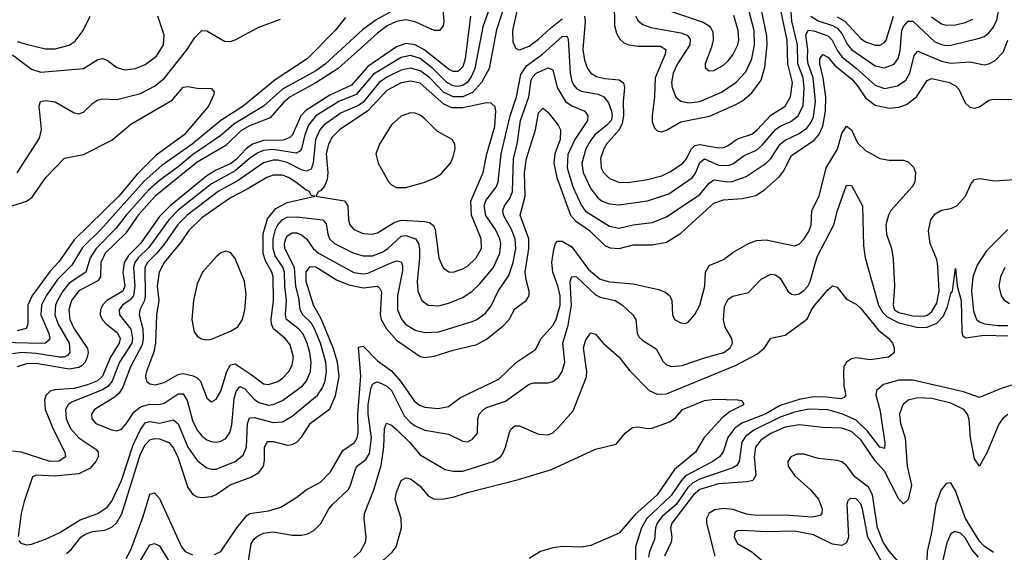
# Model space of a CAD drawing. Header units: inches. Extents: x 501365 to 657855, y 482276 to 547543.
# Tile 35 of 256: x 521781 to 525935, y 501587 to 503836. Entities that reach past the tile are written whole.
import ezdxf

# ---------------------------------------------------------------- set-up
doc = ezdxf.new("R2010")
doc.units = ezdxf.units.IN
doc.header["$MEASUREMENT"] = 0
doc.layers.add('A5520', color=7, linetype='Continuous')

msp = doc.modelspace()

# ---------------------------------------------------------------- linework, layer by layer
at = {"layer": 'A5520', "color": 5}
for points, elevation in [([(523843.5, 503950), (523793.2, 503793.2), (523761.9, 503630), (523729.1, 503570), (523691.8, 503528.2), (523650, 503510.4), (523610, 503510.4), (523569.2, 503529.2), (523510, 503591), (523470, 503620.5), (523430, 503630.8), (523390, 503622.3), (523330, 503592.9), (523297.5, 503570), (523230, 503487), (523210, 503473.9), (523137.2, 503442.8), (523063.4, 503390), (523047.2, 503370), (523029.6, 503330.4), (523019, 503230), (523010, 503204), (522990, 503196.6), (522970, 503201.6), (522910, 503232.1), (522870, 503242.8), (522850, 503242.7), (522810, 503231.6), (522702.7, 503157.3), (522618.1, 503110), (522487.2, 503010), (522450, 502972.4), (522391.3, 502888.7), (522360.1, 502850), (522319.4, 502810), (522308.2, 502790), (522309.8, 502670), (522306.7, 502650), (522287.2, 502610), (522285.4, 502590), (522300.4, 502530), (522302.3, 502490), (522297.9, 502462.1), (522248.8, 502370), (522216.4, 502283.6), (522200.9, 502259.1), (522179.6, 502240.4), (522096.3, 502190), (522083.7, 502170), (522085, 502150), (522102, 502130), (522170, 502103.8), (522190, 502100.1), (522210, 502106.3), (522230, 502128.6), (522261.8, 502178.2), (522290, 502201.4), (522328.1, 502211.9), (522370, 502211.3), (522390, 502216.5), (522450, 502256.3), (522470, 502255.4), (522487, 502227), (522510, 502143.5), (522530, 502102.7), (522550, 502078), (522570, 502062), (522590, 502053.9), (522610, 502052), (522630, 502055.9), (522650, 502067.2), (522667.8, 502092.2), (522675.6, 502124.4), (522685.4, 502234.6), (522694.7, 502265.3), (522710, 502286.6), (522730, 502277.8), (522770, 502233), (522790, 502218.9), (522830, 502208.6), (522850, 502211.3), (522890, 502227), (522973.5, 502290), (522990.4, 502310), (523008.3, 502350), (523011.3, 502390), (523004.8, 502430), (522994.2, 502470), (522975.3, 502510), (522957.2, 502530), (522906.5, 502570), (522902.1, 502590), (522907.2, 502650), (522899.2, 502710), (522898.2, 502770), (522891, 502791), (522859.1, 502839.1), (522849.7, 502870), (522849.7, 502910), (522859.7, 502950), (522870.2, 502969.8), (522888.4, 502990), (522910, 503001.4), (522950, 503003.9), (523059.7, 502990), (523073.4, 502973.4), (523080.3, 502930), (523088.4, 502910), (523108.7, 502890), (523190, 502850.5), (523230, 502838.3), (523270, 502839.1), (523310, 502854), (523334.8, 502870), (523390, 502922), (523410, 502924.2), (523450.7, 502910.7), (523463.6, 502890), (523467.9, 502867.9), (523468.4, 502830), (523457.2, 502730), (523460.4, 502690), (523478, 502650), (523504.9, 502630), (523550, 502627.8), (523590, 502638.8), (523650, 502662.9), (523690.3, 502689.7), (523720.9, 502719.1), (523779.5, 502790), (523807.3, 502850), (523810.3, 502890), (523806.1, 502910), (523787.8, 502950), (523748.3, 503008.3), (523740.6, 503050), (523747.3, 503072.7), (523790.9, 503129.1), (523799, 503150), (523811.7, 503270), (523850.9, 503430), (523877.7, 503510), (523895.1, 503604.9), (523919.6, 503640.4), (523986.7, 503690), (524070, 503765.5), (524090, 503766.5), (524094.9, 503754.9), (524103.1, 503610), (524110, 503574.3), (524118.7, 503558.7), (524130, 503545.2), (524150, 503533.9), (524221.9, 503521.9), (524246.2, 503510), (524264.6, 503484.6), (524277.6, 503450), (524280.5, 503430), (524275.8, 503410), (524257.9, 503390), (524207.8, 503350), (524190, 503327.5), (524170.1, 503290), (524153.2, 503230), (524158.3, 503190), (524190, 503122), (524221.5, 503081.5), (524238.2, 503070), (524270, 503058.1), (524310, 503053.9), (524430, 503070.6), (524519.2, 503100.8), (524619.1, 503170), (524632.2, 503187.8), (524650, 503232.8), (524670, 503248.7), (524730, 503221.4), (524770, 503220.1), (524790, 503227.7), (524838.3, 503261.7), (524890, 503285.5), (524914.2, 503305.8), (524970, 503372.1), (524990, 503385.9), (525034.8, 503405.2), (525065, 503430), (525086.4, 503473.6), (525091.4, 503548.6), (525086.5, 503590), (525064.2, 503650), (525062.9, 503730), (525038.9, 503830), (525032.3, 503927.7)], 1860), ([(525119.4, 503850), (525150, 503831.3), (525210, 503811.2), (525230, 503799.6), (525250, 503777.6), (525272.7, 503732.7), (525290.9, 503710), (525390, 503640.9), (525430, 503632.4), (525470, 503647.9), (525488.1, 503671.9), (525495.6, 503704.4), (525503.4, 503790), (525510, 503807.2), (525530, 503830.1), (525550, 503829), (525642.6, 503742.6), (525670, 503730.5), (525690, 503727.4), (525710, 503728.5), (525830, 503757.7), (525850, 503765.2), (525870, 503779.8), (525890, 503804.2), (525904.3, 503835.7), (525933.3, 503986.7)], 1860), ([(523561.5, 503930), (523570.1, 503829.9), (523567.3, 503810), (523552.7, 503790), (523530, 503789.9), (523450, 503826.5), (523410, 503834.6), (523370, 503828.2), (523330.7, 503809.3), (523290, 503779.1), (523124.9, 503630), (523030, 503569.7), (522922.5, 503510), (522894.3, 503485.7), (522838, 503422), (522750, 503387.9), (522713.2, 503366.8), (522650, 503305), (522530, 503233.9), (522351.2, 503088.8), (522280.4, 503010), (522226.6, 502933.4), (522141.5, 502850), (522123.4, 502810), (522121.6, 502750), (522110, 502733.1), (522030, 502690.9), (521999.6, 502650), (521988, 502610), (521992.8, 502570), (522011.2, 502530), (522067.2, 502447.2), (522069.7, 502430), (522065.7, 502410), (522057, 502390), (522044, 502376), (522030, 502366.5), (521990, 502359.7), (521850, 502383.6), (521810, 502382.6), (521770.1, 502370)], 1780), ([(523779.2, 503930), (523734.8, 503805.2), (523701.6, 503630), (523686.1, 503594), (523668.8, 503570), (523650, 503557.6), (523630, 503553.5), (523610, 503556.3), (523583.2, 503570), (523524.4, 503630), (523470, 503671.4), (523430, 503684), (523390, 503675.5), (523274.2, 503605.8), (523200.4, 503519.6), (523126.9, 503490), (523030.9, 503429.1), (522998.9, 503390), (522984, 503350), (522970, 503290), (522960.9, 503279.1), (522947.5, 503272.5), (522850, 503288.1), (522810, 503283.1), (522786, 503274), (522750.1, 503250), (522690, 503197.8), (522590, 503143.1), (522450, 503030.9), (522409.5, 502990), (522326, 502874), (522280.9, 502830), (522266.9, 502810), (522261.1, 502790), (522267.2, 502710), (522261.6, 502670), (522247.5, 502652.5), (522214.6, 502630), (522200.5, 502610), (522202.5, 502590), (522249.4, 502529.4), (522256.1, 502490), (522253.3, 502470), (522202.4, 502390), (522171.6, 502310), (522152.9, 502287.1), (522130, 502272.7), (521999.8, 502220.2), (521985.1, 502210), (521974.2, 502190), (521977.2, 502150), (521995.3, 502110), (522030, 502070.1), (522102.5, 502022.5), (522112.3, 502010), (522112.5, 501990), (522102.7, 501970), (522077.6, 501942.4), (522030, 501918.3), (521927.5, 501907.5), (521850, 501911.8), (521835.1, 501904.9), (521799.1, 501800.9), (521786.8, 501750), (521773.7, 501653.7)], 1840), ([(523886.5, 503910), (523859.7, 503790), (523861.9, 503741.9), (523874.4, 503714.4), (523890, 503708.6), (523930, 503724.6), (523970, 503753), (524019.8, 503800.2), (524070, 503839.4)], 1880), ([(524163.3, 503850), (524166.8, 503830), (524156.5, 503710), (524164.2, 503664.2), (524176.6, 503630), (524190.8, 503610), (524215.2, 503595.2), (524250, 503586.8), (524310, 503582.3), (524328.8, 503568.8), (524332.5, 503550), (524326.8, 503490), (524328.3, 503430), (524323.2, 503396.8), (524309.7, 503370.3), (524257.2, 503310), (524245.4, 503290), (524232, 503250), (524234.4, 503210), (524244.8, 503190), (524270, 503165), (524309.2, 503149.2), (524348.3, 503148.3), (524430, 503160.7), (524490, 503176.9), (524530, 503195.9), (524578.4, 503230), (524593.2, 503246.8), (524615.6, 503290), (524630, 503304.9), (524650.8, 503309.2), (524730, 503295), (524750, 503296.4), (524770, 503304), (524810, 503332), (524870, 503352.9), (524892.5, 503370), (524950, 503432.9), (525010, 503470.1), (525032.5, 503510), (525041.5, 503570), (525021.5, 503650), (525018.8, 503750), (524984.6, 503915.4)], 1880), ([(524289.7, 503910), (524290.8, 503810.8), (524299, 503779), (524312.9, 503752.9), (524330, 503738.6), (524350.4, 503730), (524390, 503724.4), (524484.6, 503724.6), (524507.4, 503710), (524504.6, 503690), (524462.2, 503590), (524459, 503510), (524448.8, 503430), (524450, 503404.9), (524459.7, 503379.7), (524470, 503366.4), (524490, 503362.5), (524510, 503368.9), (524570, 503405.1), (524691.8, 503428.2), (524803, 503477), (524830, 503493), (524870, 503526.9), (524910, 503580.6), (524924.4, 503635.6), (524934.5, 503730), (524933.7, 503766.3), (524912.7, 503870)], 1920), ([(523370, 503883.6), (523284.2, 503835.8), (523227.3, 503792.7), (523070, 503647.8), (523030, 503620.5), (522890, 503542.1), (522809.6, 503470.4), (522684.8, 503395.2), (522630, 503347.1), (522510, 503264.8), (522450, 503213.9), (522370, 503157.4), (522324.2, 503115.8), (522230.1, 503010), (522186.5, 502953.5), (522102.8, 502870), (522077.6, 502830), (522060.1, 502770), (521990, 502723.4), (521962.6, 502690), (521939.6, 502650), (521932.1, 502630), (521928.9, 502590), (521943, 502550), (521989, 502470), (521992, 502430), (521982.3, 502417.7), (521968.9, 502411.1), (521949.1, 502410.9), (521850, 502426.1), (521790.3, 502429.7), (521750, 502424.9)], 1760), ([(524378.6, 503850), (524390.9, 503830.9), (524410, 503815.9), (524443.4, 503803.4), (524570, 503780.6), (524596.8, 503770), (524610, 503754.2), (524608.3, 503730), (524555.8, 503650), (524538.7, 503610), (524531.1, 503571.1), (524533.2, 503550), (524549.3, 503509.3), (524570, 503491.6), (524605.3, 503485.3), (524650, 503490.5), (524742.3, 503530), (524802.4, 503570), (524844.2, 503615.8), (524869.9, 503670), (524881.6, 503730), (524879.9, 503790), (524858.9, 503870)], 1940), ([(524530.8, 503870.8), (524664.9, 503824.9), (524689.4, 503810), (524698.6, 503798.6), (524705, 503785), (524706.9, 503750), (524700.4, 503719.6), (524672.9, 503650), (524673.5, 503633.5), (524690, 503619.6), (524710, 503621.6), (524750, 503643.5), (524770, 503662), (524790, 503687.2), (524811.4, 503730), (524815.3, 503750), (524812.5, 503790), (524793.9, 503853.9)], 1960), ([(523154.9, 503845.1), (523112, 503790), (522994.1, 503670), (522858.2, 503581.8), (522723.6, 503470), (522630, 503409.9), (522508.5, 503310), (522380.4, 503219.6), (522306.4, 503153.6), (522122.5, 502950), (522046.2, 502873.8), (522001.1, 502798.9), (521940.7, 502739.3), (521892.1, 502670), (521873.2, 502630), (521870.3, 502590), (521903.9, 502510), (521907.5, 502490), (521901, 502479), (521889.7, 502470.3), (521872, 502468), (521707.5, 502472.5)], 1740), ([(521750, 503686.8), (521830, 503627.5), (521870, 503614.3), (522049.9, 503630.1), (522110, 503667), (522130, 503671.3), (522150, 503664.8), (522190, 503634.6), (522224.5, 503624.5), (522270, 503630.1), (522310, 503646.3), (522358.6, 503681.4), (522387.9, 503730), (522390.4, 503770), (522364, 503850)], 1760), ([(523683.6, 503850), (523660.5, 503670), (523650, 503636.5), (523637.2, 503622.8), (523630, 503617.2), (523610, 503616.6), (523590, 503626.2), (523490, 503707.2), (523450, 503730.2), (523410, 503735.5), (523370, 503721.7), (523250, 503637.7), (523180.3, 503559.7), (523090, 503516.6), (522987.6, 503452.4), (522967.1, 503430), (522931.5, 503350), (522921.2, 503338.8), (522892.4, 503327.6), (522810, 503326.3), (522763.5, 503310), (522736.3, 503290), (522694.5, 503245.5), (522671.7, 503228.3), (522610, 503200.6), (522570, 503176.3), (522415.3, 503050), (522370, 503004.7), (522291.2, 502890), (522240.1, 502839.9), (522221.2, 502810), (522216.3, 502770), (522223.7, 502710), (522215.3, 502690), (522148.8, 502650), (522130.1, 502630), (522121.8, 502610), (522121, 502590), (522128.8, 502570), (522146.8, 502550), (522194, 502514), (522204.9, 502490), (522200.6, 502470), (522164.2, 502410), (522129.7, 502330.3), (522108.7, 502311.3), (522066.6, 502293.4), (522010, 502279), (521927.2, 502272.8), (521910, 502266.9), (521890.9, 502249.1), (521885.5, 502230), (521888.9, 502190), (521924.1, 502104.1), (521971.8, 502010), (521974.6, 501990), (521948, 501972), (521910, 501970.6), (521786.6, 502010), (521750, 502014.3)], 1820), ([(521770, 503743.8), (521808, 503732.1), (521890, 503713.1), (521930, 503712.5), (521990, 503728.4), (522015.1, 503744.9), (522049, 503790), (522077.5, 503850)], 1780), ([(521770, 503188.4), (521864.7, 503335.3), (521872.1, 503372.1), (521863.1, 503470), (521869, 503491), (521890, 503495), (521930, 503489.2), (522010, 503443), (522030, 503437.8), (522050, 503445.2), (522090, 503483.8), (522110, 503497.1), (522130, 503501.8), (522190, 503499.4), (522290, 503524), (522350, 503555.4), (522390, 503586.8), (522487.7, 503710), (522519.1, 503760.9), (522550, 503790.4), (522570, 503788.9), (522644.5, 503744.5), (522670, 503743.3), (522690, 503750.1), (522790, 503804), (522881.6, 503838.4)], 1740), ([(525230, 503847.6), (525262.1, 503830), (525330, 503756.3), (525350, 503742.3), (525390, 503728.2), (525410, 503727.9), (525430, 503739), (525436.9, 503750), (525467.2, 503850)], 1880), ([(525627.5, 503847.5), (525670, 503818.7), (525690, 503812.3), (525730, 503814.2), (525770, 503824.6), (525802.3, 503837.7)], 1880), ([(521777, 501637), (521785, 501625), (521810, 501618), (521830, 501620.9), (521890, 501641.5), (521950, 501669.6), (522036.2, 501723.8), (522110, 501750.5), (522150, 501777), (522170, 501802.7), (522210.8, 501890), (522260.1, 502039.9), (522290, 502105.3), (522310, 502132.8), (522330, 502139.1), (522370, 502131.6), (522430, 502145.7), (522450, 502128.6), (522490, 502030.1), (522530, 501974.6), (522570, 501943.7), (522590, 501937.8), (522610, 501938.2), (522690, 501969.6), (522723.6, 501996.4), (522737.5, 502030), (522742.3, 502130), (522750, 502154.8), (522770, 502156.5), (522850, 502134.2), (522890, 502137.2), (522930, 502161.4), (523037.5, 502250), (523058.6, 502281.4), (523069.9, 502310.1), (523075.4, 502350), (523072.4, 502390), (523050, 502469.8), (523024.9, 502530), (523010, 502555.8), (522975, 502590), (522963.9, 502610), (522958.2, 502661.8), (522945.7, 502710), (522941, 502790), (522899.6, 502870), (522898.3, 502890), (522903.1, 502910), (522910, 502922.8), (522930, 502936.2), (522950, 502935.9), (522970, 502927.9), (522990.7, 502910.7), (523018.6, 502870), (523041.8, 502850), (523190, 502768.5), (523230, 502762.4), (523250, 502765.4), (523350.7, 502810.7), (523370, 502817.1), (523390, 502813.9), (523396.5, 502796.5), (523396.4, 502776.4), (523374.5, 502670), (523375.3, 502610), (523391.2, 502571.2), (523408.9, 502550), (523450, 502525.2), (523490, 502514.4), (523550, 502517.1), (523690, 502561.6), (523710, 502570.1), (523744.3, 502595.7), (523770, 502627.1), (523800.2, 502690), (523844.9, 502755.1), (523862.4, 502810), (523873.9, 502870), (523871.7, 502910), (523856.5, 502950), (523821.8, 503010), (523819.3, 503030), (523827, 503050), (523850, 503083.8), (523859.9, 503110), (523864.9, 503250), (523879.7, 503310), (523893.3, 503410), (523929, 503510), (523939.4, 503580.6), (523945.4, 503594.6), (523960.4, 503610), (524010, 503632.8), (524030, 503624), (524049.3, 503550), (524084.2, 503490), (524110, 503472.4), (524165.6, 503450), (524178.4, 503430), (524176.4, 503410), (524123.8, 503330), (524093.3, 503266.7), (524090.7, 503210), (524114.8, 503130), (524151, 503051), (524167.8, 503027.8), (524270, 502963.4), (524310, 502955.7), (524370, 502969.2), (524450, 502978.9), (524510, 503003.1), (524650, 503097.8), (524690, 503145.8), (524710, 503159), (524769.2, 503150.8), (524787.7, 503152.3), (524846.7, 503173.3), (524930.5, 503229.5), (524950, 503250.1), (524990, 503309.6), (525010, 503327.5), (525070, 503354.6), (525102.6, 503377.4), (525119.4, 503400.6), (525130, 503426), (525139.1, 503490), (525129.1, 503590), (525107.8, 503650), (525105, 503670), (525106.5, 503710), (525098.2, 503770), (525108.3, 503791.7), (525131.8, 503788.2), (525190, 503767.6), (525209.2, 503749.2), (525230, 503706.7), (525250, 503678.9), (525310.9, 503630.9), (525390, 503558.6), (525430, 503545), (525484.1, 503555.9), (525519.3, 503580.7), (525537.2, 503610), (525555.2, 503684.8), (525570, 503703), (525670, 503660.8), (525710, 503652.3), (525790, 503657.3), (525850, 503645.4), (525870, 503649.3), (525896.9, 503663.1), (525930, 503699.3), (525949.5, 503750)], 1840), ([(521978.2, 501581.8), (521999.7, 501600.3), (522039.2, 501650), (522056.8, 501663.2), (522090, 501674.8), (522140.3, 501679.7), (522170, 501692.5), (522190, 501712.3), (522211.3, 501748.7), (522290, 502002.3), (522310, 502040.9), (522330, 502061.3), (522350, 502067.1), (522370, 502065.1), (522410.1, 502050), (522430, 502026.4), (522448.7, 501988.7), (522490, 501860.2), (522511.1, 501831.1), (522530, 501820.8), (522550, 501817.4), (522590, 501822.1), (522610, 501830.7), (522669.1, 501870.9), (522756.4, 501903.6), (522790, 501924.2), (522809.2, 501950.8), (522814, 501974), (522813.3, 502030), (522825.9, 502054.1), (522850, 502054.7), (522910, 502038.4), (522930, 502041.2), (522950, 502052.1), (522970, 502072.7), (523007.9, 502132.1), (523090, 502192.4), (523112.8, 502247.2), (523129.2, 502330), (523122.3, 502390), (523104, 502450), (523052.3, 502572.3), (523019.8, 502630), (522990, 502730), (522990, 502771.6), (523006, 502794), (523030, 502791.5), (523117.2, 502737.2), (523170, 502716.1), (523230, 502703.9), (523290.3, 502710), (523301, 502701), (523307, 502687), (523301.1, 502590), (523306.1, 502570), (523327.9, 502530), (523370, 502482.3), (523470, 502413.4), (523490, 502409.6), (523530, 502415.3), (523610, 502440.3), (523710, 502464), (523750, 502487), (523819.1, 502540.9), (523845.8, 502570), (523870, 502614.2), (523918.4, 502650), (523930.5, 502670), (523930.9, 502690), (523917.5, 502737.5), (523913.8, 502770), (523928.6, 502870), (523928.8, 502910), (523891.8, 503010), (523913.4, 503090), (523910.7, 503189.3), (523918.6, 503250), (523956.5, 503370), (523970, 503442.6), (523990, 503462.7), (524010, 503444.4), (524053.1, 503390), (524063.3, 503370), (524061.7, 503330), (524038.3, 503270), (524034.1, 503230), (524046.8, 503170), (524104.6, 503010), (524125.9, 502985.9), (524185.4, 502945.4), (524250, 502882.8), (524271.9, 502871.9), (524310, 502868.9), (524370, 502885.6), (524450, 502884.4), (524510, 502896.9), (524570, 502934.6), (524710, 503061.1), (524750, 503075.1), (524830, 503080.1), (524886.8, 503093.2), (524923.2, 503116.8), (524986.5, 503173.5), (525004.2, 503195.8), (525037.3, 503262.7), (525132.8, 503327.2), (525152.9, 503350), (525170, 503385.7), (525180.9, 503450), (525182, 503510), (525170.6, 503590.6), (525156.3, 503650), (525157.3, 503670), (525170, 503688.8), (525190, 503678.1), (525221, 503641), (525290, 503585.5), (525316.3, 503556.3), (525350, 503505.5), (525390, 503475.1), (525450, 503462.8), (525490, 503466), (525523, 503477), (525564.3, 503510), (525610, 503579.4), (525630, 503587.5), (525704.2, 503570), (525730, 503556.8), (525742.8, 503542.8), (525770, 503485.2), (525790, 503466.7), (525810, 503462.2), (525830, 503467.7), (525870, 503495.3), (525890, 503500.1), (525970, 503498.2)], 1820), ([(521748.5, 503050), (521810, 503069.5), (521833.6, 503086.4), (521890.7, 503170), (521970, 503251.6), (522050, 503265.9), (522170, 503326.9), (522250, 503394.2), (522424, 503496), (522470, 503551), (522490, 503553.5), (522530, 503546.7), (522590, 503544.9), (522601.6, 503530), (522599.9, 503520.1), (522577.1, 503470), (522474.8, 503350), (522356.6, 503263.4), (522276.5, 503183.5), (522199.3, 503090), (522010, 502905.9), (521946.3, 502813.7), (521910, 502774.2), (521831.9, 502668.1), (521815.8, 502630), (521815.6, 502550), (521808.3, 502531.7), (521770, 502521.6)], 1720), ([(522602.8, 501577.2), (522629.4, 501590.6), (522696.7, 501690), (522738.5, 501741.5), (522751.5, 501750), (522830, 501762.2), (522882.2, 501777.8), (522950, 501819), (522989.2, 501850.8), (523050, 501883.1), (523092.9, 501927.1), (523143.9, 502016.1), (523194, 502050), (523204.7, 502070), (523208.8, 502091.2), (523208.1, 502170), (523219.7, 502330), (523210, 502452.7), (523230, 502457.7), (523290, 502395.8), (523350, 502353.1), (523387, 502310), (523445.8, 502225.8), (523468.4, 502208.4), (523490, 502200.1), (523545.8, 502194.2), (523590, 502202.4), (523640.2, 502239.8), (523801.9, 502318.1), (523877.3, 502390), (523957.6, 502442.4), (523981.5, 502490), (524030, 502544.1), (524044.5, 502570), (524060.7, 502630), (524060.9, 502670), (524051.6, 502711.6), (524030, 502770), (524025.6, 502810), (524034.6, 502865.4), (524042, 502890), (524050, 502900.8), (524070, 502901.1), (524110, 502876.6), (524180.7, 502780.7), (524230, 502739.7), (524270, 502728.8), (524370, 502721), (524476.8, 502696.8), (524505.4, 502685.4), (524523.5, 502670), (524532.1, 502650), (524534.7, 502590), (524543.6, 502570), (524570, 502555.2), (524590, 502553.4), (524601.2, 502558.8), (524630, 502590.2), (524650.9, 502630), (524671.2, 502710), (524675.2, 502770), (524690, 502797.1), (524750, 502823.2), (524790, 502853.1), (524855.6, 502890), (524890, 502903.4), (524930, 502905.5), (525050, 502880.5), (525070, 502887.8), (525090, 502909.4), (525110, 502942), (525120.8, 502970), (525123.6, 503030), (525154.2, 503090), (525183.5, 503210), (525231.1, 503288.9), (525250, 503354.5), (525270, 503386), (525290, 503370.2), (525316, 503316), (525350, 503283.8), (525410, 503249.5), (525450, 503242.1), (525510, 503242.2), (525530, 503234.9), (525552.5, 503212.5), (525561.3, 503190), (525557.6, 503150), (525546.7, 503130), (525457.1, 503030), (525446, 503010), (525435.8, 502970), (525438.1, 502930), (525459.2, 502870), (525465.9, 502825.9), (525472.5, 502710), (525466.1, 502630), (525472.3, 502610), (525490, 502598.9), (525550, 502584.6), (525596, 502584), (525611.4, 502588.6), (525630, 502602.9), (525650, 502639), (525660.3, 502690), (525655.4, 502795.4), (525650, 502823.5), (525622.3, 502890), (525615.4, 502944.6), (525624.8, 502990), (525643.4, 503016.6), (525670, 503031.2), (525710, 503038.2), (525735.1, 503050), (525772, 503090), (525796, 503144), (525810, 503160.3), (525830, 503165.8), (525894.9, 503154.9), (525997.7, 503162.3)], 1780), ([(522745.7, 501550), (522757.2, 501622.8), (522770, 501643), (522784.7, 501655.3), (522810, 501666.8), (522850, 501673.2), (522930, 501658.5), (522970, 501659.1), (522994.9, 501665.1), (523021.4, 501678.6), (523051.4, 501708.6), (523085.7, 501770), (523102, 501790), (523167.5, 501852.5), (523176.9, 501870), (523198.7, 501941.3), (523207, 501953), (523241.3, 501978.7), (523256.7, 502003.3), (523265.3, 502070), (523250.7, 502170), (523251.8, 502210), (523263, 502277), (523270, 502296.9), (523278.1, 502301.9), (523290, 502306.3), (523310, 502298.1), (523330, 502287.9), (523349, 502270), (523403, 502163), (523430, 502134.4), (523450, 502121), (523490, 502102.8), (523590, 502085.6), (523650, 502056), (523670, 502053.7), (523690, 502062.9), (523712, 502090), (523714.3, 502150), (523719.9, 502170), (523737.1, 502190), (523750, 502198.1), (523830, 502224.9), (523930, 502296.8), (523950, 502302.8), (524010, 502301.9), (524030, 502307.9), (524053.8, 502326.2), (524069.9, 502350), (524081, 502390), (524072, 502470), (524094.7, 502545.3), (524109.2, 502630), (524103.9, 502730), (524110, 502751.7), (524130, 502749.5), (524210, 502673.6), (524230, 502664.2), (524292.7, 502650), (524324.2, 502630), (524367.9, 502590), (524381.1, 502570), (524386.8, 502510), (524395.2, 502495.2), (524410, 502481.3), (524466.2, 502446.2), (524494.2, 502394.2), (524510, 502378.6), (524531.7, 502371.7), (524575.5, 502375.5), (524670, 502407.9), (524752, 502430), (524778.9, 502450), (524788.9, 502470), (524786.2, 502490), (524756.8, 502536.7), (524750, 502568.7), (524754.8, 502625.2), (524770, 502655.6), (524790, 502668.1), (524856.6, 502683.4), (524910, 502740.3), (524950, 502761.1), (524970, 502758), (524990, 502743.7), (525021.6, 502690), (525036.9, 502676.9), (525050, 502673.4), (525070, 502678.8), (525090, 502691.6), (525106, 502710), (525116.6, 502730), (525145.5, 502834.5), (525216.4, 502970), (525231.2, 503030), (525270, 503137.1), (525290, 503135.3), (525336.5, 503050), (525341.3, 502881.3), (525348.9, 502830), (525404, 502630), (525421.2, 502601.2), (525440.6, 502580.6), (525490, 502555.4), (525570, 502536.1), (525610, 502537.7), (525650, 502554), (525677.7, 502582.3), (525696.2, 502623.8), (525710, 502679.5), (525716.8, 502690), (525730, 502784.7), (525736.5, 502710), (525753, 502650), (525755.9, 502515.9), (525760.3, 502500.3), (525772.4, 502492.4), (525850, 502503.3), (525950, 502500.8)], 1760), ([(525950.5, 502950), (525859.8, 502860.2), (525820.9, 502799.1), (525803.2, 502750), (525796.9, 502690), (525805.2, 502605.2), (525817.7, 502570), (525830, 502559.7), (525851.9, 502551.9), (525910, 502544.2), (525950, 502544)], 1780), ([(525937, 502790), (525919.6, 502750), (525912.9, 502710), (525921.9, 502670), (525933.1, 502653.1), (525956.6, 502636.6)], 1820), ([(523190, 501565.1), (523219, 501590), (523239.5, 501630), (523242, 501650), (523233.9, 501726.1), (523236, 501750), (523275, 501850), (523306.6, 501953.4), (523316.7, 502030), (523319.9, 502110), (523328, 502132), (523350, 502123.9), (523370, 502105.5), (523426.5, 502050), (523470, 501998), (523576.7, 501936.7), (523610, 501928.7), (523650.7, 501929.3), (523779.1, 501970), (523810, 501989.4), (523818.3, 502001.7), (523831.1, 502030), (523846.8, 502093.2), (523853.7, 502106.3), (523870, 502120.8), (523890, 502120.2), (523970, 502085.9), (524010, 502082.7), (524030, 502091.1), (524050, 502109.3), (524115.8, 502184.2), (524171.7, 502328.3), (524173.3, 502350), (524159.9, 502450), (524170, 502483.6), (524190, 502514), (524210, 502507.2), (524243.1, 502470), (524310, 502410.2), (524354.5, 502354.5), (524437.5, 502270), (524470, 502254.3), (524510, 502256.3), (524803.8, 502376.2), (524894.6, 502425.4), (524923.9, 502450), (524950, 502490.3), (525010, 502503.5), (525095, 502565), (525105.4, 502574.6), (525121.3, 502610), (525136.4, 502630), (525190, 502694.4), (525210, 502711.8), (525230, 502706.7), (525270, 502655.8), (525310, 502634.2), (525330, 502615.9), (525405, 502525), (525447.6, 502490), (525464.2, 502470), (525470.4, 502449.6), (525470.4, 502429.6), (525446, 502410), (525370, 502399.8), (525310, 502407.4), (525290, 502403), (525269.8, 502390.2), (525258.9, 502370), (525256.1, 502350), (525258.3, 502290), (525266.7, 502250), (525260.3, 502239.7), (525245.4, 502234.6), (525182.3, 502242.3), (525130, 502243.2), (525070, 502232.4), (524990, 502206.5), (524926, 502170), (524828.5, 502131.5), (524796.2, 502110), (524768.5, 502071.5), (524749.4, 502010.6), (524733.2, 501990), (524705, 501970), (524590.5, 501909.5), (524571.3, 501888.7), (524530, 501826.1), (524426.9, 501730), (524404.6, 501690), (524379, 501610), (524379.6, 501540.4)], 1740), ([(526086.8, 502330), (525922, 502278), (525830, 502240.4), (525763.7, 502263.7), (525550, 502314.2), (525490, 502313.9), (525425.2, 502294.8), (525395.8, 502270), (525393.9, 502250), (525410.5, 502190), (525431.2, 502048.8), (525430, 502025.6), (525410, 502030.8), (525358.7, 502098.7), (525310, 502144.9), (525250, 502171.7), (525190, 502188.3), (525110, 502191.3), (525050, 502178.8), (524990, 502156.8), (524878.3, 502101.7), (524843.9, 502076.1), (524827.6, 502052.4), (524817, 501970), (524807.1, 501952.9), (524790, 501943.3), (524650, 501895.8), (524620.4, 501879.6), (524600.3, 501859.7), (524550.9, 501789.1), (524490, 501736.6), (524470.6, 501710), (524463.7, 501690), (524459.7, 501640.3), (524437.6, 501590), (524433.9, 501566.1)], 1760), ([(523311.9, 501550), (523352.7, 501587.3), (523369.3, 501610), (523392.3, 501690), (523390.5, 501730), (523365.6, 501810), (523370, 501840.4), (523390, 501890.4), (523410, 501901.3), (523430, 501896.3), (523470, 501865.8), (523504.4, 501824.4), (523530, 501811.3), (523570, 501812.2), (523610, 501819.6), (523670, 501839.1), (523886.1, 501893.9), (524024.2, 501935.8), (524210, 502022.8), (524297.4, 502042.6), (524335.6, 502090), (524366.6, 502113.4), (524390, 502116.5), (524430, 502109.3), (524450, 502110.9), (524522.4, 502137.6), (524546.6, 502153.4), (524577.1, 502190), (524670, 502227.9), (524713, 502233), (524810.4, 502230.4), (524827.3, 502227.3), (524835.2, 502215.2), (524835.5, 502210), (524778.3, 502181.7), (524745.4, 502154.6), (524668.8, 502071.2), (524632.4, 502010), (524543.8, 501936.2), (524471.1, 501830), (524375.7, 501744.3), (524310, 501668), (524190, 501615.1), (524150, 501608.5), (524071.2, 501611.2), (524030, 501605), (523977.6, 501590), (523930, 501559.9)], 1720), ([(525950, 502168.7), (525928.7, 502151.3), (525911.7, 502128.3), (525862.5, 502010), (525830, 501950.9), (525810, 501980.7), (525793.2, 502070), (525787.4, 502147.4), (525779.9, 502170), (525764.6, 502190), (525710, 502216.6), (525630, 502236.7), (525570, 502238.9), (525530, 502229.2), (525506.9, 502210), (525493.4, 502170), (525497.8, 502130), (525517.6, 502070), (525526.1, 501950), (525543.7, 501870), (525530, 501809.8), (525510, 501791.6), (525490, 501810.7), (525430, 501929.9), (525390, 501972.8), (525330, 502061.4), (525290, 502097), (525250, 502110.9), (525170, 502113.5), (525070, 502124.9), (525010, 502114.6), (524950, 502088.2), (524910, 502061.7), (524885.9, 502030), (524879.3, 501990), (524887, 501913), (524874.5, 501890), (524850, 501883.9), (524730, 501875.7), (524650, 501851.5), (524624.1, 501830), (524532.4, 501710), (524527.2, 501690), (524531.9, 501650), (524529.7, 501630), (524501.4, 501570)], 1780), ([(525490, 501544.3), (525450, 501591.1), (525424.1, 501630), (525400.9, 501690), (525379.3, 501830), (525362.3, 501862.3), (525304.7, 501904.7), (525270, 501953.3), (525250, 501968.9), (525230, 501974.8), (525150, 501982.1), (525090, 502000.8), (525059.5, 502000.5), (525034.8, 501990), (525022.2, 501970), (525023.6, 501950), (525050, 501910.7), (525117.7, 501850), (525150.9, 501810.9), (525166.7, 501770), (525165.2, 501750), (525157.7, 501742.3), (525125.2, 501734.8), (525010, 501743.2), (524890, 501741.9), (524847.8, 501747.8), (524790, 501767.1), (524750, 501772.1), (524714.3, 501765.7), (524690, 501751.9), (524678.7, 501730), (524679.2, 501710), (524714.2, 501570)], 1820), ([(525890, 501586.3), (525850, 501612.1), (525830, 501634.3), (525771, 501730), (525730, 501846.2), (525710, 501880.4), (525690, 501877.7), (525669.2, 501850), (525646.5, 501790), (525627.8, 501670), (525609.8, 501590), (525607.4, 501512.6)], 1820), ([(522230, 501560.1), (522250, 501596.8), (522302.2, 501737.8), (522330, 501832.8), (522350, 501838.1), (522370, 501813.4), (522464.2, 501610), (522479.4, 501590), (522510, 501576.1)], 1780), ([(525421.2, 501541.2), (525359.2, 501650), (525336.6, 501770), (525330, 501790.8), (525310, 501812), (525285.5, 501814.5), (525275.6, 501804.4), (525270.2, 501790), (525278.5, 501650), (525270, 501626.4), (525250, 501615), (525210, 501621.3), (525130, 501660.7), (525050, 501676.4), (524930, 501672.8), (524830, 501679.2), (524810, 501676.8), (524798.9, 501670), (524795.9, 501650), (524810, 501624.2), (524870, 501588), (524915.4, 501550)], 1840), ([(525826.6, 501566.6), (525798.3, 501598.3), (525770, 501648), (525750, 501666.9), (525726.1, 501673.9), (525710, 501664.2), (525693, 501627), (525670.4, 501529.6)], 1840), ([(522290, 501552.5), (522330, 501617.6), (522350, 501624.4), (522370, 501614), (522430, 501517.5)], 1760)]:
    msp.add_lwpolyline(points, dxfattribs=dict(at, elevation=elevation))
for points, elevation in [([(523430, 503576.8), (523390, 503568.6), (523330, 503536.9), (523250, 503450.5), (523129.8, 503370.2), (523099.7, 503340.3), (523083.1, 503310), (523074.2, 503270), (523080.6, 503190), (523078.5, 503161.5), (523066.8, 503133.2), (523050, 503112.8), (523042, 503110), (523031, 503090), (523150.9, 503070.9), (523165.3, 503050), (523168.7, 502990), (523174.4, 502970), (523190.2, 502950), (523230, 502933.1), (523270, 502930.1), (523290, 502935.2), (523360.2, 502979.8), (523390, 502988.9), (523490, 502983.9), (523510, 502979.2), (523526.3, 502966.3), (523534.3, 502950), (523549.2, 502829.2), (523567.9, 502787.9), (523591, 502771), (523610, 502770.2), (523650, 502783.3), (523670, 502794.8), (523706.5, 502830), (523729.3, 502870), (523728, 502910), (523687.4, 503010), (523684.1, 503070), (523736.1, 503190), (523752.1, 503270), (523785, 503385), (523790.4, 503450), (523787.2, 503467.2), (523770, 503483.5), (523750, 503484), (523650, 503463.6), (523603.6, 503463.6), (523570, 503479.5), (523470, 503567.4)], 1880), ([(523430, 503442.9), (523390, 503428.8), (523350, 503391.1), (523299.3, 503310), (523284.1, 503270), (523292.8, 503230), (523338.6, 503150), (523350, 503138.2), (523370, 503127.8), (523410, 503127.2), (523490, 503149.1), (523530, 503165.9), (523557.1, 503182.9), (523597.9, 503230), (523610, 503256.9), (523617.6, 503290), (523616.6, 503310), (523606, 503330), (523543.2, 503363.2), (523490, 503417.6), (523470, 503432.1), (523450, 503440.8)], 1920), ([(522890, 503179.9), (522850, 503179.9), (522823.8, 503170), (522740.5, 503119.5), (522670, 503084.2), (522550, 502999.2), (522494.6, 502945.4), (522462.4, 502897.6), (522390.8, 502810), (522369.3, 502770), (522361.4, 502710), (522368.4, 502650), (522357.7, 502590), (522354.4, 502470), (522346.7, 502433.3), (522315.4, 502350), (522311.5, 502330), (522315.6, 502310), (522330, 502297.4), (522353.5, 502293.5), (522390, 502303.1), (522450, 502338.1), (522470, 502341.5), (522512.2, 502332.2), (522530, 502324), (522543.3, 502310), (522570, 502237.4), (522590, 502222), (522610, 502232.6), (522630, 502267.1), (522655.4, 502350), (522670, 502378.9), (522690, 502382.1), (522758.1, 502338.1), (522810, 502298.2), (522830, 502295.1), (522870, 502308.6), (522890, 502322.1), (522916, 502350), (522930, 502376.5), (522935.7, 502410), (522922.1, 502462.1), (522900.7, 502490), (522851.7, 502530), (522843.4, 502550), (522841.7, 502570), (522851.6, 502650), (522850.2, 502750), (522844.2, 502770), (522817.8, 502817.8), (522808.6, 502848.6), (522807.9, 502932.1), (522825.7, 502994.3), (522860.9, 503039.1), (522910, 503064.5), (523026, 503090), (523010, 503094), (523003.6, 503110), (522990, 503115.7), (522946.5, 503150), (522915.4, 503170)], 1880), ([(522650, 502858.4), (522630, 502851.6), (522610, 502834.8), (522551.5, 502770), (522530, 502720.5), (522514.3, 502650), (522507.4, 502570), (522517.4, 502517.4), (522530, 502498.9), (522547.6, 502487.6), (522570, 502483.9), (522590, 502486.7), (522670, 502519.9), (522701, 502539), (522720.7, 502570), (522730.6, 502610), (522736, 502676), (522728.7, 502730), (522690, 502827.6), (522670, 502852.8)], 1920)]:
    msp.add_lwpolyline(points, close=True, dxfattribs=dict(at, elevation=elevation))

doc.saveas('drawing.dxf')
